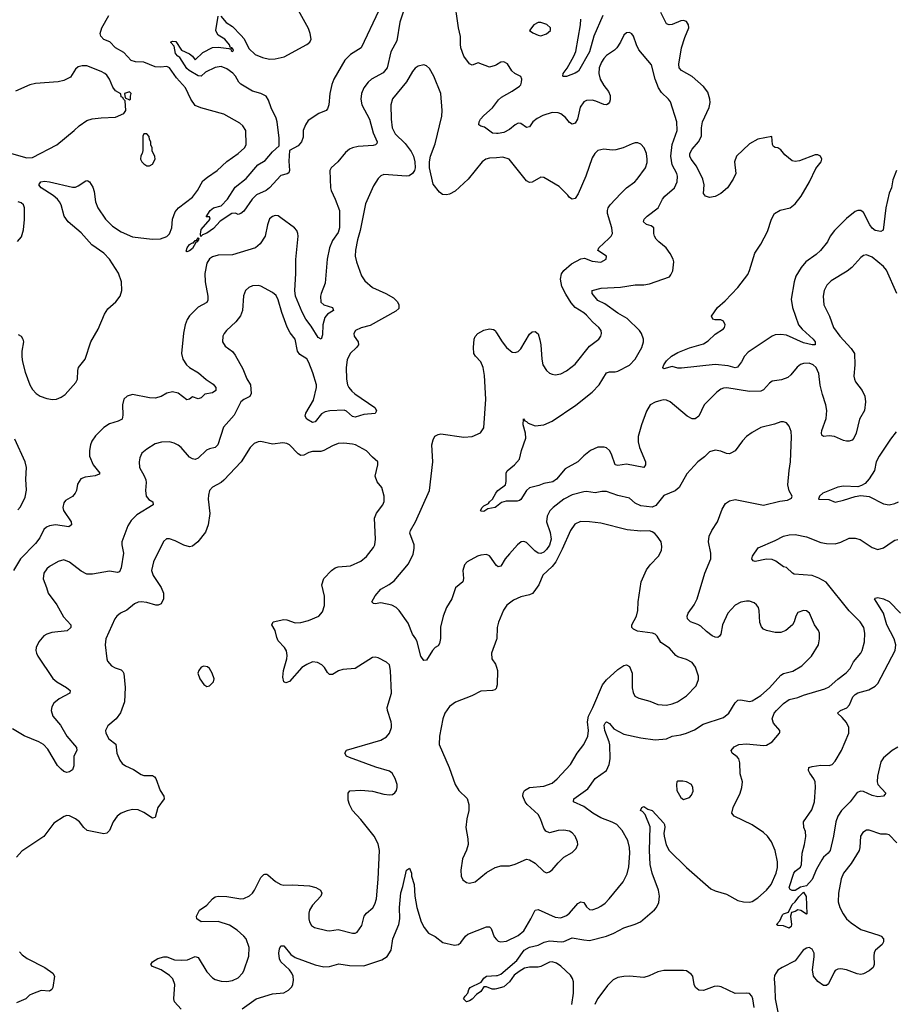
# Model space of a CAD drawing. Header units: inches. Extents: x 1682530 to 1839546, y 640742 to 791647.
# Tile 161 of 256: x 1736660 to 1742792, y 672592 to 679486. Entities that reach past the tile are written whole.
import ezdxf

# ---------------------------------------------------------------- set-up
doc = ezdxf.new("R2010")
doc.units = ezdxf.units.IN
doc.header["$MEASUREMENT"] = 0
doc.layers.add('B7637', color=7, linetype='Continuous')
doc.layers.add('B7647', color=7, linetype='Continuous')

msp = doc.modelspace()

# ---------------------------------------------------------------- linework, layer by layer
at = {"layer": 'B7637', "color": 5}
for points, elevation in [([(1739368.1, 679610), (1739321.2, 679470), (1739301.6, 679338.4), (1739258.8, 679261.2), (1739232.7, 679150), (1739204.9, 679115.1), (1739124.9, 679070), (1739100.3, 679050), (1739070.3, 679010), (1739054, 678970), (1739050.2, 678930), (1739056.1, 678890), (1739108.8, 678788.8), (1739135, 678695), (1739164, 678630), (1739160.3, 678619.7), (1739153, 678610), (1739135.1, 678604.9), (1739030, 678597.6), (1738991.2, 678588.8), (1738970, 678578.9), (1738942.8, 678557.2), (1738888.2, 678490), (1738840.4, 678450), (1738832.2, 678430), (1738836.4, 678310), (1738841.3, 678290), (1738870.3, 678230), (1738900.7, 678150), (1738899.4, 678030), (1738890, 677996.3), (1738850, 677941), (1738830.1, 677890), (1738813, 677810), (1738798.8, 677641.2), (1738770.4, 677570), (1738767, 677550), (1738770, 677508), (1738790.2, 677490.3), (1738850.7, 677470), (1738857.3, 677450), (1738815.9, 677424.1), (1738798, 677402), (1738782.8, 677350), (1738779.7, 677280.3), (1738770.6, 677250), (1738750, 677261.1), (1738700.9, 677340.9), (1738663.9, 677390), (1738637.6, 677437.6), (1738590.7, 677550.7), (1738586.9, 677590), (1738595, 677710), (1738593.1, 677806.9), (1738609.8, 677969.7), (1738607.4, 677990), (1738600.4, 678010), (1738585.1, 678030), (1738490, 678099.7), (1738470, 678113), (1738450, 678114.7), (1738430, 678107.3), (1738410, 678091.8), (1738396, 678050), (1738378.6, 677970), (1738344.2, 677915.8), (1738311, 677889), (1738150, 677838.8), (1738050, 677836.8), (1738010, 677824.7), (1737990, 677812.1), (1737970, 677780.9), (1737957.1, 677710), (1737959, 677650), (1737977.5, 677550), (1737977.5, 677522.5), (1737970, 677506.3), (1737910, 677473.5), (1737850, 677412.2), (1737833.4, 677386.6), (1737819.8, 677350), (1737807.8, 677292.2), (1737794.3, 677150), (1737802.8, 677110), (1737827.4, 677070), (1737850.3, 677050), (1737912.6, 677012.6), (1737965.9, 676965.9), (1738014.9, 676934.9), (1738034.6, 676910), (1738033.4, 676890), (1738010, 676872.4), (1737956.7, 676863.3), (1737930, 676839.5), (1737910, 676831.6), (1737870, 676844.5), (1737850, 676829.4), (1737830, 676823.6), (1737770, 676871.1), (1737730, 676880.5), (1737690, 676871.5), (1737650, 676848.4), (1737610, 676836.8), (1737570, 676839.3), (1737450, 676861.1), (1737413.4, 676850), (1737390.4, 676830), (1737379.6, 676790), (1737383, 676717), (1737377, 676690), (1737350, 676674), (1737290, 676656.4), (1737250, 676629.7), (1737190, 676572.1), (1737165.9, 676534.1), (1737156.5, 676510), (1737148.2, 676470), (1737149.3, 676429.3), (1737175.3, 676370), (1737220.5, 676310), (1737216.7, 676303.3), (1737188.8, 676291.2), (1737117.7, 676282.3), (1737088.7, 676271.3), (1737065.5, 676234.5), (1737056.9, 676190), (1737048.5, 676170), (1737030, 676148), (1736981.2, 676118.8), (1736970, 676104), (1736963.1, 676070), (1736967.6, 676050), (1737021.3, 675970), (1737023.8, 675950), (1737004.7, 675935.3), (1736910, 675948.9), (1736870, 675942.4), (1736848.2, 675931.8), (1736830, 675916), (1736801.2, 675858.8), (1736770, 675818.4), (1736665.2, 675710), (1736616.4, 675630)], 740), ([(1740000, 679170.9), (1739990, 679164.7), (1739950, 679152.8), (1739870, 679183.7), (1739830, 679167), (1739810, 679177.6), (1739769.9, 679229.9), (1739749.8, 679290), (1739746.1, 679313.9), (1739747.7, 679367.7), (1739732.7, 679430), (1739702.5, 679642.5)], 740), ([(1739176.3, 679550), (1739051.8, 679288.2), (1738977.1, 679242.9), (1738936.1, 679203.9), (1738860.7, 679070), (1738846.5, 679033.5), (1738831.6, 678970), (1738826, 678890), (1738816.7, 678863.3), (1738806, 678850), (1738754.8, 678830), (1738679.9, 678780.1), (1738661.3, 678750), (1738645.3, 678710), (1738644.7, 678664.7), (1738632.6, 678630), (1738610, 678603.1), (1738550.4, 678569.6), (1738544.2, 678495.8), (1738550.2, 678429.8), (1738545.1, 678414.9), (1738533.7, 678406.3), (1738490, 678394.5), (1738410, 678308.3), (1738385.5, 678290), (1738319.4, 678260.6), (1738288.4, 678230), (1738230, 678145.2), (1738210, 678129), (1738190, 678122), (1738172.3, 678132.3), (1738146.8, 678130), (1738065.1, 678074.9), (1738016.5, 678023.5), (1737970, 677991.8), (1737939.6, 677980.4), (1737928.4, 677968.4), (1737925.6, 677985.6), (1737930, 678018), (1737994, 678090), (1737990, 678106), (1737966, 678106), (1737994, 678150), (1738018, 678170), (1738070, 678182.8), (1738114.5, 678230), (1738170, 678313.4), (1738245.1, 678374.9), (1738328, 678470), (1738378.8, 678501.2), (1738430, 678561.6), (1738476.5, 678603.5), (1738477.8, 678657.8), (1738463.1, 678770), (1738456.2, 678796.2), (1738421.7, 678870), (1738403, 678923), (1738386, 678950), (1738348.5, 678968.5), (1738290, 678985.8), (1738210, 679034.7), (1738194.7, 679050), (1738172.3, 679090), (1738152, 679112), (1738110, 679141.5), (1738070, 679158.5), (1738028.2, 679151.8), (1737960.6, 679119.4), (1737930, 679091.1), (1737910, 679092.6), (1737846, 679130), (1737830, 679144.2), (1737782.3, 679222.2), (1737767.3, 679230), (1737752.3, 679250), (1737741.6, 679301.6), (1737717.2, 679330), (1737730, 679336.4), (1737754.2, 679334.2), (1737792.8, 679272.8), (1737850, 679247.3), (1737871, 679230), (1737890, 679204.7), (1737943.3, 679256.7), (1738009.5, 679290.5), (1738050, 679293.4), (1738125.4, 679285.4), (1738139.6, 679279.6), (1738142, 679270), (1738150, 679264.7), (1738153.6, 679266.4), (1738158, 679270), (1738150, 679286), (1738142, 679282), (1738146, 679290), (1738134, 679294), (1738128.7, 679310), (1738097.2, 679350), (1738050, 679378), (1738038.3, 679398.3), (1738034.7, 679410), (1738049.5, 679510.5)], 720), ([(1738069.2, 679510.8), (1738107.1, 679467.1), (1738150, 679438), (1738210, 679377), (1738231.4, 679351.4), (1738265.4, 679285.4), (1738310, 679243.7), (1738360.8, 679220.8), (1738410.2, 679210.2), (1738450, 679212.7), (1738512.7, 679227.3), (1738670, 679312.6), (1738692.4, 679330), (1738700.4, 679350), (1738695.3, 679390), (1738683.6, 679423.6), (1738612.9, 679550)], 720), ([(1736650, 677282.8), (1736671, 677270), (1736682.8, 677250), (1736687.3, 677230), (1736675.3, 677164.7), (1736674.4, 677125.6), (1736679, 677090), (1736697.8, 677017.8), (1736731.4, 676930), (1736750, 676896.4), (1736774.4, 676870), (1736803.8, 676850), (1736850, 676834.4), (1736890, 676827.8), (1736919, 676830), (1736950, 676843.1), (1736977.5, 676862.5), (1737053.4, 676946.6), (1737064.8, 676970), (1737066.6, 677030), (1737072.6, 677050), (1737119.8, 677110), (1737158.7, 677230), (1737210, 677319.5), (1737254.6, 677425.4), (1737278.4, 677461.6), (1737332.5, 677510), (1737363.4, 677550), (1737374.4, 677590), (1737372.2, 677650), (1737351, 677711), (1737290, 677809.8), (1737250, 677851.5), (1737165, 677910), (1737090, 677994.4), (1736998.9, 678070), (1736971.3, 678110), (1736949.6, 678190), (1736939.7, 678210), (1736924.7, 678230), (1736894.9, 678254.9), (1736809.6, 678310), (1736795.1, 678330), (1736809.3, 678350), (1736834.7, 678354.7), (1736870, 678352), (1737030, 678314), (1737050, 678314.8), (1737070, 678322.8), (1737122.5, 678357.5), (1737130, 678360.7), (1737137.5, 678357.5), (1737150, 678350.8), (1737173.5, 678313.5), (1737182.8, 678282.8), (1737191.8, 678210), (1737206.7, 678170), (1737260.2, 678090), (1737310, 678041), (1737370, 678002), (1737450, 677965.6), (1737589, 677949), (1737647, 677952.9), (1737690, 677967.9), (1737710, 677986.7), (1737725, 678030), (1737730, 678090.6), (1737750, 678141.1), (1737772.4, 678170), (1737870, 678242.6), (1737905.1, 678290), (1737943, 678357), (1737975.5, 678384.5), (1738044, 678430), (1738110, 678492.8), (1738190, 678550.3), (1738234.7, 678590), (1738245.1, 678610), (1738244.4, 678710), (1738224, 678744), (1738201.4, 678761.4), (1738090, 678825.8), (1737928.9, 678868.9), (1737890, 678886.3), (1737859.7, 678930), (1737821.7, 679010), (1737758.6, 679078.6), (1737709.1, 679149.1), (1737690, 679158), (1737646.7, 679153.3), (1737610, 679155.2), (1737530, 679188.4), (1737472, 679192), (1737440.2, 679200.3), (1737390, 679256.7), (1737330, 679289), (1737291.5, 679331.5), (1737248.3, 679348.3), (1737227.4, 679370), (1737223.1, 679390), (1737235.9, 679430), (1737283.3, 679516.7)], 740), ([(1736602.8, 678550), (1736710, 678518), (1736750, 678520.3), (1736919.5, 678610), (1737041.6, 678710), (1737076.3, 678743.7), (1737130, 678781.6), (1737167.7, 678792.3), (1737230, 678799.1), (1737330, 678803), (1737388.7, 678830), (1737404, 678850), (1737398, 678918), (1737386, 678930), (1737382, 678942), (1737370, 678946), (1737368, 678968), (1737330, 678988.7), (1737312.7, 679012.7), (1737289.3, 679070), (1737270, 679097.2), (1737257.2, 679110), (1737230, 679124.5), (1737130, 679164), (1737096.9, 679163.1), (1737070, 679155.3), (1737050, 679139), (1737017, 679083), (1736970, 679059.6), (1736930, 679051.3), (1736770, 679039.6), (1736730.3, 679029.7), (1736630, 678984.7)], 760), ([(1740000, 678520.2), (1739950, 678517.1), (1739924.4, 678510), (1739898, 678490), (1739800.4, 678370), (1739710, 678286.3), (1739670, 678263.6), (1739650, 678259.5), (1739622, 678262), (1739599.5, 678279.5), (1739555.1, 678335.1), (1739529.4, 678450), (1739529.4, 678490), (1739536.2, 678530), (1739570, 678616), (1739616, 678810), (1739618.5, 678850), (1739609.7, 678969.7), (1739559.7, 679090), (1739530, 679143.7), (1739510, 679163.7), (1739490, 679169.6), (1739450, 679160.5), (1739430, 679147.3), (1739410, 679124.5), (1739368.3, 679051.7), (1739270, 678931.6), (1739260.2, 678890), (1739260.8, 678790), (1739268.2, 678730), (1739290, 678686.5), (1739359.4, 678619.4), (1739402.4, 678562.4), (1739417.6, 678530), (1739427, 678490), (1739430.6, 678450), (1739426, 678430), (1739410.6, 678410), (1739386.7, 678393.3), (1739370, 678389.7), (1739210, 678401.3), (1739190, 678393.6), (1739170, 678374), (1739137.6, 678322.4), (1739082, 678198), (1739045.6, 678010), (1739025.8, 677945.8), (1739012.7, 677872.8), (1739010.3, 677830), (1739018.5, 677790), (1739053.9, 677693.9), (1739077.3, 677657.3), (1739130, 677612.2), (1739223.8, 677570), (1739277.8, 677537.8), (1739305.7, 677510), (1739316, 677490), (1739314.8, 677465.2), (1739295, 677445), (1739114.3, 677345.7), (1739051.9, 677328.1), (1739013, 677310), (1739001.1, 677290), (1739002.6, 677270), (1739030.3, 677230), (1739033.4, 677210), (1739018.9, 677190), (1738974.7, 677150), (1738954.3, 677105.7), (1738946.9, 677050), (1738947.9, 676970), (1738956, 676930), (1738965.9, 676910), (1738985.1, 676885.1), (1739006.7, 676866.7), (1739147, 676770), (1739159.5, 676750), (1739157.7, 676742.2), (1739150, 676729.7), (1739070, 676722), (1739010, 676702.6), (1738990, 676708.3), (1738950, 676745.1), (1738931.4, 676751.4), (1738832.8, 676747.2), (1738800.4, 676739.6), (1738774.4, 676725.6), (1738728.9, 676671.1), (1738710, 676666.9), (1738670, 676689.7), (1738659.8, 676710), (1738664.2, 676730), (1738718.1, 676821.8), (1738739, 676910), (1738738.6, 676930), (1738713.9, 677013.9), (1738685.1, 677085.1), (1738670, 677111.3), (1738622.2, 677142.2), (1738605, 677165), (1738588.8, 677248.8), (1738554.8, 677294.8), (1738533.7, 677333.7), (1738496.1, 677436.1), (1738470, 677525.2), (1738455.2, 677555.2), (1738430, 677576.3), (1738350, 677619.6), (1738330, 677625.6), (1738290, 677621.6), (1738264, 677610), (1738240.7, 677590), (1738226.4, 677553.6), (1738219.5, 677450), (1738206.7, 677413.3), (1738174.4, 677370), (1738108.2, 677310), (1738092.4, 677290), (1738083.8, 677270), (1738080.7, 677230), (1738099.9, 677199.9), (1738150, 677163), (1738170, 677137.3), (1738221.8, 677041.8), (1738251.6, 676971.6), (1738276.9, 676930), (1738280.6, 676870), (1738271.5, 676848.5), (1738230, 676826.8), (1738209.1, 676810), (1738162.3, 676717.7), (1738087.5, 676632.5), (1738048.9, 676510), (1738030.2, 676489.8), (1737990, 676481.4), (1737968.6, 676471.4), (1737910, 676415.6), (1737890, 676407.6), (1737870, 676411.5), (1737850, 676424.2), (1737790, 676491.6), (1737770, 676507.8), (1737741.7, 676521.7), (1737710, 676529.6), (1737652.1, 676527.9), (1737610, 676516.2), (1737550, 676478.4), (1737516.3, 676450), (1737501.7, 676418.3), (1737495.8, 676390), (1737498.7, 676350), (1737533, 676293), (1737544.2, 676264.2), (1737546.8, 676246.8), (1737541.3, 676190), (1737545.2, 676150), (1737565.7, 676125.7), (1737593, 676110), (1737594.9, 676090), (1737481.4, 676018.6), (1737441.5, 675978.5), (1737417.1, 675942.9), (1737374.7, 675830), (1737374.6, 675810), (1737386.7, 675750), (1737370, 675648), (1737358.7, 675621.3), (1737344.9, 675615.1), (1737290, 675623.7), (1737170, 675604.5), (1737130, 675604.7), (1737090, 675624), (1737010, 675688.2), (1736970, 675704.2), (1736930, 675693.6), (1736870, 675656.9), (1736850, 675640.5), (1736829, 675610), (1736824.4, 675570), (1736848.7, 675510), (1736859.5, 675470), (1736921.3, 675390), (1736965.9, 675305.9), (1737017.6, 675250), (1737018.4, 675230), (1736992.3, 675207.7), (1736884.1, 675195.9), (1736850, 675184.4), (1736828.6, 675171.4), (1736794, 675130), (1736776.5, 675090), (1736774.3, 675070), (1736776.9, 675050), (1736787.4, 675030), (1736893.2, 674873.2), (1736919.3, 674850), (1736988.2, 674810), (1737012.7, 674790), (1737010.4, 674770), (1736937, 674730), (1736900.4, 674699.6), (1736885.4, 674674.6), (1736881.1, 674650), (1736892, 674610), (1736946.9, 674546.9), (1736991.4, 674470), (1737059, 674390), (1737061.1, 674370), (1737039.1, 674330), (1737038.5, 674261.5), (1737030, 674233.2), (1737010, 674219.3), (1736990, 674216), (1736970, 674222.7), (1736950, 674238), (1736925.2, 674265.2), (1736858.3, 674378.3), (1736826.6, 674410), (1736795.3, 674430), (1736691.2, 674471.2), (1736610, 674520.4)], 760), ([(1740000, 678689.7), (1739972.1, 678692.1), (1739914.8, 678734.7), (1739890, 678740.5), (1739875.1, 678750), (1739877.4, 678770), (1739886.6, 678790), (1739910, 678816.5), (1739971.1, 678870), (1740000, 678907.2)], 740), ([(1736645.8, 677934.2), (1736673.4, 677966.6), (1736686, 678014), (1736693.4, 678086.6), (1736694.2, 678170), (1736686.3, 678190), (1736670, 678203.1), (1736650, 678210.7)], 760), ([(1740000, 675665.1), (1739990, 675675.1), (1739960.6, 675720.6), (1739950, 675731.6), (1739930, 675740.5), (1739890, 675737.6), (1739866.8, 675730), (1739794, 675690), (1739774.9, 675670), (1739764.6, 675630), (1739767.4, 675572.6), (1739762.4, 675550), (1739712.6, 675507.4), (1739686.5, 675430), (1739648.9, 675370), (1739625.7, 675310), (1739607.8, 675232.2), (1739607.2, 675152.8), (1739600.9, 675119.1), (1739590, 675101.2), (1739570, 675089.3), (1739550.3, 675069.6), (1739510, 675002), (1739490, 674999), (1739470, 675029), (1739442.9, 675130), (1739434.5, 675150), (1739410, 675184), (1739381.7, 675261.7), (1739317.6, 675350), (1739297.6, 675370), (1739265.8, 675385.8), (1739190, 675402.4), (1739150, 675396.2), (1739138.6, 675398.6), (1739126.6, 675410), (1739148.8, 675451.2), (1739190, 675497.6), (1739248.5, 675531.6), (1739282.3, 675557.7), (1739382.7, 675677.3), (1739415.5, 675744.5), (1739423.3, 675783.3), (1739422.6, 675810), (1739391.5, 675890), (1739396.9, 675910), (1739433, 675970), (1739529.7, 676190.3), (1739552.6, 676390), (1739547.4, 676510), (1739555.1, 676545), (1739568, 676570), (1739590, 676582.6), (1739610, 676587.4), (1739770, 676563.6), (1739830, 676568.9), (1739887, 676593), (1739911.2, 676628.8), (1739925.4, 676830), (1739916, 676996), (1739905.8, 677050), (1739890, 677089.6), (1739851.6, 677130), (1739839.7, 677150), (1739837.4, 677190), (1739844, 677250), (1739850.9, 677269.1), (1739869.6, 677290), (1739910, 677312), (1739950, 677321.6), (1739977.6, 677317.6), (1739990.3, 677310.3), (1740000, 677294)], 760), ([(1736646.4, 676053.6), (1736664.9, 676075.1), (1736697.8, 676142.2), (1736708.4, 676191.6), (1736703.8, 676270), (1736707.1, 676350), (1736697.9, 676390), (1736626, 676550)], 740), ([(1737790, 672558.7), (1737744.2, 672610), (1737740.5, 672630), (1737747.3, 672730), (1737732.3, 672770), (1737710, 672793.7), (1737650, 672834.3), (1737590, 672857.2), (1737579.3, 672870), (1737589.4, 672890), (1737628, 672912), (1737670, 672924), (1737690, 672923.6), (1737743.8, 672903.8), (1737790, 672901), (1737835.8, 672904.2), (1737890, 672926), (1737910, 672919.1), (1737970, 672820.3), (1738010, 672778.3), (1738030, 672765.8), (1738070, 672754.4), (1738110, 672751.4), (1738150, 672758), (1738190, 672777.6), (1738221.3, 672810), (1738230, 672827.3), (1738265.1, 672930), (1738266.9, 672990), (1738247.3, 673050), (1738231, 673070), (1738183.5, 673110), (1738130, 673145.6), (1738050, 673172.1), (1737930, 673169.5), (1737901.2, 673190), (1737899.3, 673210), (1737919.3, 673250), (1737970, 673285.5), (1738010, 673330.4), (1738030, 673344.4), (1738051.1, 673348.9), (1738110, 673346.9), (1738210, 673330.2), (1738230, 673332.9), (1738270, 673351.8), (1738290.7, 673369.3), (1738305.4, 673390), (1738350, 673478.7), (1738370, 673501.3), (1738377.4, 673502.6), (1738390, 673504.2), (1738399, 673499), (1738451.1, 673451.1), (1738490, 673431.5), (1738510, 673426.3), (1738570, 673429), (1738690, 673421.5), (1738734.8, 673410), (1738767.3, 673390), (1738776.3, 673370), (1738768, 673350), (1738710, 673286.6), (1738690.4, 673250), (1738685.7, 673230), (1738684.6, 673190), (1738688.8, 673170), (1738704.7, 673144.7), (1738724, 673130), (1738810, 673108.5), (1738830, 673107), (1738890, 673116.5), (1738990, 673090.3), (1739010, 673090.4), (1739023.6, 673096.4), (1739055.2, 673144.8), (1739073.6, 673210), (1739089.5, 673230), (1739132.4, 673267.6), (1739147.1, 673292.9), (1739158.7, 673330), (1739171.6, 673468.4), (1739179.8, 673670), (1739170, 673716), (1739143.1, 673770), (1739050, 673886.9), (1738989.8, 673950), (1738969.8, 673990), (1738961.1, 674021.1), (1738960.5, 674070), (1738973.3, 674086.7), (1739050, 674091.7), (1739130, 674085.3), (1739210, 674064.2), (1739250, 674058.4), (1739270, 674061.6), (1739287.7, 674072.3), (1739298.4, 674090), (1739302.9, 674110), (1739302.9, 674130), (1739290, 674174), (1739269.4, 674210), (1739250, 674225.1), (1739153.2, 674253.2), (1738970, 674319.5), (1738949.3, 674330), (1738937.2, 674350), (1738950, 674370.5), (1739190, 674440.3), (1739230, 674465.3), (1739250, 674490.5), (1739263.9, 674530), (1739263.1, 674550), (1739260.9, 674570), (1739235.5, 674650), (1739234.6, 674670), (1739264.1, 674770), (1739256.8, 674930), (1739249.6, 674970), (1739228.5, 674988.5), (1739170, 675018.4), (1739150, 675022.9), (1739130, 675019.6), (1739010, 674943.6), (1738922.9, 674937.1), (1738893.4, 674926.6), (1738850, 674901.2), (1738841.2, 674901.2), (1738830, 674902), (1738815.5, 674915.5), (1738794, 674950), (1738775.3, 674970), (1738746.3, 674986.3), (1738710, 674989.4), (1738670, 674971.6), (1738636.3, 674950), (1738550, 674852.3), (1738523.2, 674843.2), (1738509.5, 674849.5), (1738502.7, 674882.7), (1738506.9, 674930), (1738531.3, 675010), (1738533.3, 675033.3), (1738527.8, 675067.8), (1738514.5, 675090), (1738470, 675136), (1738460.1, 675160.1), (1738449.8, 675209.8), (1738426, 675250), (1738435.3, 675270), (1738510, 675285.3), (1738530, 675283.7), (1738590, 675263.6), (1738630, 675264.9), (1738681.6, 675278.4), (1738754.5, 675310), (1738780.9, 675339.1), (1738795.8, 675384.2), (1738794.5, 675450), (1738776.4, 675530), (1738790, 675572.7), (1738844.5, 675630), (1738870, 675648.4), (1738890, 675654.4), (1738977.7, 675662.3), (1739050, 675695.3), (1739090, 675728.5), (1739138.9, 675790), (1739148, 675810), (1739152.8, 675850), (1739145.2, 675994.8), (1739158.7, 676030), (1739202.7, 676090), (1739212.5, 676112.5), (1739212.7, 676150), (1739197.2, 676210), (1739164, 676250), (1739149.4, 676289.4), (1739169.4, 676370), (1739169.2, 676390), (1739130, 676422.7), (1739090, 676467.8), (1739012.7, 676510), (1738990, 676515.1), (1738930, 676521.5), (1738890, 676517.6), (1738850, 676502.4), (1738790, 676468.7), (1738770, 676463.5), (1738710, 676463.1), (1738684.6, 676455.4), (1738650, 676436.9), (1738630, 676435.1), (1738610, 676445.4), (1738550, 676508.3), (1738530, 676518), (1738502.6, 676522.6), (1738430, 676514.5), (1738350, 676532.4), (1738330, 676531.3), (1738302.4, 676517.6), (1738273.7, 676490), (1738211.6, 676390), (1738090, 676261.7), (1738070, 676244.7), (1738010, 676212.4), (1737990.3, 676190), (1737982.2, 676157.8), (1737981.2, 676130), (1737991.1, 676028.9), (1737980.2, 675950), (1737961.3, 675898.7), (1737907.7, 675830), (1737870, 675798.7), (1737850, 675795), (1737810, 675807), (1737750, 675836.8), (1737710, 675851.1), (1737689, 675851), (1737667.2, 675832.8), (1737597.8, 675690), (1737583.8, 675630), (1737594.3, 675594.3), (1737650, 675510.3), (1737667.4, 675470), (1737667.4, 675430), (1737650, 675395.6), (1737630, 675385.8), (1737612.6, 675387.4), (1737550, 675405.9), (1737510, 675410.7), (1737490, 675407.4), (1737464.8, 675395.2), (1737410, 675351.3), (1737365.5, 675330), (1737340.3, 675310), (1737326.7, 675290), (1737262.5, 675150), (1737259.4, 675110), (1737270.2, 675010.2), (1737275.5, 674995.5), (1737302.7, 674962.7), (1737328.4, 674948.4), (1737370, 674934), (1737382.2, 674922.2), (1737388.9, 674908.9), (1737398.9, 674810), (1737394, 674710), (1737366.3, 674633.7), (1737336.4, 674590), (1737278.3, 674541.7), (1737261.6, 674510), (1737262.4, 674490), (1737284.4, 674450), (1737333.5, 674413.5), (1737341.2, 674350), (1737362, 674302), (1737378.5, 674278.5), (1737402, 674262), (1737457.1, 674237.1), (1737510, 674200.4), (1737530, 674194), (1737590, 674193.7), (1737605.3, 674185.3), (1737613.7, 674173.7), (1737644.9, 674090), (1737670.4, 674050), (1737672, 674030), (1737626.5, 673970), (1737610, 673900.9), (1737590, 673895.4), (1737530, 673935.9), (1737490, 673953.7), (1737450, 673955.6), (1737412.5, 673947.5), (1737370.4, 673930), (1737343.1, 673910), (1737315, 673870), (1737290, 673808.8), (1737270, 673790.7), (1737250, 673786), (1737132, 673810), (1737110, 673829.7), (1737078.9, 673870), (1737051.5, 673890), (1737010, 673912.4), (1736990, 673913.7), (1736972.4, 673907.6), (1736899.9, 673860.1), (1736830, 673767.1), (1736674.7, 673665.3), (1736636.9, 673623.1)], 780), ([(1740000, 676077.9), (1739990, 676069.6), (1739938.5, 676061.5), (1739910, 676043.7), (1739890, 676044), (1739888.2, 676050), (1739898, 676070), (1739910, 676082), (1739942.5, 676097.5), (1739949.5, 676110), (1739971.7, 676128.3), (1739993.6, 676170), (1740000, 676178)], 740), ([(1740000, 675147), (1739964.9, 675050), (1739967.7, 675010), (1739992.9, 674972.9), (1740000, 674951.7)], 780), ([(1740000, 674812.9), (1739997.3, 674802.7), (1739987.1, 674792.9), (1739971.7, 674788.3), (1739890, 674785.1), (1739827.4, 674752.6), (1739712.5, 674707.5), (1739670, 674678), (1739638, 674630), (1739624.5, 674590), (1739599.1, 674470), (1739597.4, 674410), (1739668, 674250), (1739710.7, 674130), (1739735.5, 674090), (1739793.3, 674033.3), (1739806.5, 673990), (1739805.2, 673950), (1739791, 673890), (1739783.5, 673830), (1739798.7, 673750), (1739801.3, 673710), (1739789, 673671), (1739760.4, 673610), (1739750.4, 673530.4), (1739752.7, 673490), (1739764.2, 673464.2), (1739790, 673445.5), (1739810, 673439.3), (1739850, 673448.5), (1739930, 673515.3), (1739990, 673550.6), (1740000, 673553.3)], 780), ([(1738218.8, 672561.2), (1738317.2, 672630), (1738430, 672664.4), (1738510, 672673), (1738543.5, 672690), (1738565.6, 672714.4), (1738573.3, 672730), (1738578, 672762), (1738574.4, 672790), (1738566.2, 672810), (1738550, 672833.3), (1738490, 672889.7), (1738479.3, 672910), (1738475.1, 672950), (1738480.5, 672979.5), (1738490, 673001), (1738510, 673000.7), (1738559.8, 672939.8), (1738590, 672918.5), (1738729.1, 672869.1), (1738790, 672855.2), (1738830, 672857.2), (1738894.3, 672874.3), (1738970, 672863.1), (1739070, 672861.3), (1739196.1, 672903.9), (1739232.9, 672927.1), (1739261.1, 672970), (1739273.2, 673050), (1739315.9, 673150), (1739321.4, 673190), (1739319.9, 673270), (1739328.4, 673371.6), (1739343.5, 673416.5), (1739370, 673531.3), (1739390, 673544.7), (1739404, 673510), (1739404.9, 673490), (1739423.6, 673430), (1739427.4, 673350), (1739442, 673270), (1739472.4, 673170), (1739492.7, 673130), (1739524, 673090), (1739570, 673067.3), (1739623.7, 673023.7), (1739705.1, 673005.1), (1739732.3, 673010), (1739750, 673025.5), (1739781.3, 673070), (1739797.5, 673082.5), (1739930, 673134.9), (1739950, 673134), (1739961.8, 673121.8), (1739983.5, 673063.5), (1740000, 673045.4)], 760), ([(1736658.8, 672958.8), (1736677.7, 672937.7), (1736712, 672912), (1736835.5, 672850), (1736893, 672810), (1736904.9, 672790), (1736893.4, 672710), (1736885.5, 672694.5), (1736870, 672684.5), (1736810, 672689.5), (1736750, 672666), (1736730, 672656), (1736702.8, 672630), (1736636.7, 672603.3)], 780), ([(1740000, 672700.9), (1739990, 672698), (1739970, 672697), (1739930, 672715.1), (1739910, 672715.3), (1739890, 672682), (1739859.8, 672660.2), (1739830, 672628.7), (1739810, 672615.3), (1739788.7, 672610), (1739768.7, 672630), (1739779, 672650), (1739799, 672670), (1739805.6, 672694.4), (1739815.3, 672710), (1739892.9, 672747.1), (1739910, 672774.8), (1739929, 672790), (1740000, 672792.9)], 740)]:
    msp.add_lwpolyline(points, dxfattribs=dict(at, elevation=elevation))
for points, elevation in [([(1737430, 678982), (1737394, 678970), (1737398, 678938), (1737430, 678924.7), (1737435.3, 678930), (1737435.3, 678950), (1737442, 678970)], 760), ([(1737550, 678686), (1737530, 678686), (1737522, 678670), (1737522, 678570), (1737518, 678550), (1737507.7, 678532.3), (1737507.3, 678510), (1737516, 678490), (1737530, 678476), (1737550, 678462), (1737570, 678462), (1737590, 678474), (1737608, 678510), (1737607.3, 678527.3), (1737588.4, 678568.4), (1737588, 678590), (1737578, 678610), (1737578, 678630), (1737568.4, 678648.4), (1737567.3, 678667.3)], 760), ([(1737830, 677861.2), (1737826, 677866), (1737832.3, 677890), (1737850, 677912.4), (1737870, 677924), (1737876.5, 677923.5), (1737890, 677941), (1737899, 677941), (1737910, 677958), (1737915.3, 677955.3), (1737910, 677938), (1737902, 677938), (1737904.7, 677930), (1737894.6, 677925.4), (1737870, 677885.1), (1737850, 677867.6)], 720), ([(1737950, 674959), (1737930, 674953.2), (1737914.8, 674930), (1737908, 674910), (1737920.7, 674870), (1737950, 674831.3), (1737970, 674818), (1737990, 674821), (1738017.2, 674850), (1738021.2, 674870), (1738009.2, 674910), (1737990, 674944), (1737974.8, 674954.8)], 820)]:
    msp.add_lwpolyline(points, close=True, dxfattribs=dict(at, elevation=elevation))
at = {"layer": 'B7647', "color": 5}
for points, elevation in [([(1742800.9, 678430), (1742773.9, 678366.1), (1742764.7, 678310), (1742749.4, 678270.6), (1742725.4, 678170), (1742708.1, 678011.9), (1742690, 678004), (1742650, 678009.8), (1742630, 678027.4), (1742614, 678050), (1742570, 678136.3), (1742549.8, 678149.7), (1742530, 678150.9), (1742510, 678142.4), (1742450, 678094.4), (1742366.2, 678010), (1742335.9, 677970), (1742318, 677930), (1742268.6, 677870), (1742238.3, 677841.7), (1742165.5, 677790), (1742132.7, 677750), (1742096.2, 677690), (1742084.5, 677650), (1742063.6, 677530), (1742071.2, 677470), (1742114, 677350), (1742139.8, 677319.8), (1742218, 677250), (1742231.7, 677230), (1742230.6, 677210), (1742210.3, 677209.7), (1742150, 677224), (1742030, 677276.9), (1741990, 677282), (1741950, 677278.7), (1741929.1, 677270.9), (1741760.8, 677159.2), (1741735.5, 677130), (1741715.5, 677090), (1741687.9, 677052.1), (1741670, 677049.6), (1741622.8, 677062.8), (1741530, 677072.8), (1741294.9, 677045.1), (1741270, 677046.6), (1741230, 677057), (1741170, 677041.2), (1741165.1, 677050), (1741170, 677070.4), (1741190, 677098.7), (1741224.2, 677130), (1741270, 677155.3), (1741350, 677187.8), (1741450, 677215.8), (1741482, 677238), (1741530, 677284.4), (1741590, 677320.5), (1741596.9, 677330), (1741600.5, 677350), (1741590, 677374.5), (1741570, 677385.1), (1741530, 677385.1), (1741515.3, 677390), (1741505.2, 677410), (1741546, 677470), (1741601.5, 677518.6), (1741689.8, 677610.2), (1741758.9, 677701.1), (1741771.8, 677730), (1741808.2, 677851.8), (1741850, 677915.5), (1741896.6, 678003.4), (1741924, 678090), (1741945.6, 678130), (1741986.7, 678153.3), (1742056, 678170), (1742090, 678196.4), (1742132, 678250), (1742192.3, 678350), (1742236.6, 678443.4), (1742272.7, 678490), (1742277.2, 678510), (1742268.7, 678530), (1742250, 678541.2), (1742230, 678539.3), (1742121.7, 678498.3), (1742090, 678494), (1742070, 678498), (1742019.3, 678539.3), (1741990, 678576), (1741970, 678589.4), (1741952, 678592), (1741939.3, 678599.3), (1741932.1, 678612.1), (1741928.4, 678668.4), (1741829.2, 678650.8), (1741770, 678618), (1741680.4, 678530), (1741666.7, 678490), (1741674.9, 678410), (1741655.8, 678370), (1741617, 678310), (1741570.2, 678269.8), (1741531.1, 678248.9), (1741490, 678240.5), (1741462.7, 678250), (1741449.7, 678270), (1741453.6, 678330), (1741444.5, 678370), (1741400.4, 678460.4), (1741362.3, 678510), (1741354, 678530), (1741354, 678550), (1741370, 678580.8), (1741414.6, 678630), (1741436, 678670), (1741436, 678730), (1741441.6, 678770), (1741487.7, 678872.3), (1741494.5, 678905.5), (1741493.7, 678930), (1741478.8, 678978.8), (1741450, 679019.3), (1741370, 679088.6), (1741294, 679130), (1741277.7, 679150), (1741275.8, 679175.8), (1741295, 679290), (1741318, 679362), (1741346.3, 679430), (1741344.4, 679450), (1741330, 679473.1), (1741310, 679480.9), (1741290, 679479.2), (1741230, 679453.8), (1741209.2, 679450), (1741190, 679458), (1741150, 679535.6)], 720), ([(1740743.7, 679516.3), (1740680.9, 679370), (1740650, 679261), (1740573.2, 679126.8), (1740550, 679111.1), (1740490, 679088.5), (1740468.2, 679088.2), (1740464, 679090), (1740465.6, 679110), (1740493.6, 679146.4), (1740541.6, 679230), (1740555.7, 679264.3), (1740587.8, 679450), (1740589.3, 679490)], 720), ([(1740000, 676178), (1740009.6, 676190), (1740062.9, 676230), (1740067.9, 676252.1), (1740066.6, 676310), (1740073.4, 676326.6), (1740126, 676370), (1740160.9, 676410), (1740175.1, 676470), (1740204.9, 676555.1), (1740203, 676590), (1740185.7, 676650), (1740189.4, 676690.6), (1740197.3, 676677.3), (1740210, 676673), (1740221.8, 676661.8), (1740270, 676643.6), (1740330, 676650.3), (1740390, 676676), (1740553.8, 676786.2), (1740670, 676877.4), (1740717.7, 676930), (1740770, 677013.7), (1740790, 677021.7), (1740830, 677020.9), (1740850, 677025.3), (1740930, 677066.3), (1740970, 677110.3), (1741018, 677190), (1741029.7, 677229.7), (1741029.7, 677250), (1741015.4, 677290), (1741000.5, 677310), (1740914.1, 677394.1), (1740850, 677431.7), (1740757.3, 677497.3), (1740710, 677519.8), (1740669.7, 677570), (1740669.4, 677590), (1740732.5, 677607.5), (1740867, 677613), (1740969.8, 677630.2), (1741030, 677630.3), (1741070, 677635.8), (1741210, 677685.5), (1741221.3, 677698.7), (1741233.1, 677726.9), (1741241.6, 677790), (1741237.6, 677810), (1741216.3, 677850), (1741188.3, 677890), (1741135.8, 677930), (1741118, 677950), (1741106, 677970), (1741101, 677990), (1741100.7, 678030), (1741082, 678042), (1741050, 678051.8), (1741029.6, 678070), (1741034, 678090), (1741054, 678110), (1741132, 678168), (1741162.6, 678230), (1741177.3, 678250), (1741245.1, 678310), (1741265.1, 678350), (1741266.6, 678390), (1741261.8, 678410), (1741229.8, 678470), (1741221.2, 678530), (1741228.6, 678611.4), (1741263.5, 678710), (1741263, 678770), (1741218.4, 678910), (1741204.5, 678930), (1741155.7, 678975.7), (1741132.8, 679010), (1741111.2, 679070), (1741085.6, 679170), (1740995.4, 679275.4), (1740978.7, 679310), (1740959.6, 679370), (1740946.7, 679386.7), (1740930, 679395.8), (1740910, 679393.3), (1740890, 679378), (1740868.8, 679330), (1740843.1, 679290), (1740826.2, 679273.8), (1740770, 679236.4), (1740750, 679215.1), (1740734, 679190), (1740719, 679150), (1740715.1, 679110), (1740724.8, 679070), (1740750, 679024.9), (1740783, 678983), (1740794.7, 678954.7), (1740794.8, 678925.2), (1740791, 678909), (1740782, 678898), (1740770, 678889.7), (1740750, 678893.1), (1740696, 678916), (1740670, 678922.2), (1740630, 678920.4), (1740610, 678911.3), (1740585.3, 678874.7), (1740567.4, 678790), (1740550, 678762.9), (1740530, 678754), (1740510, 678767.6), (1740481.4, 678801.4), (1740450, 678826.2), (1740430, 678834.5), (1740390, 678837.3), (1740324.4, 678815.6), (1740284.6, 678795.4), (1740254.7, 678770), (1740230, 678735.1), (1740210, 678731.2), (1740170, 678759.8), (1740150, 678762), (1740130, 678750.8), (1740090, 678717.2), (1740050, 678695.8), (1740010, 678688.8), (1740000, 678689.7)], 740), ([(1740000, 678907.2), (1740014.4, 678925.6), (1740035, 678945), (1740110, 678984.9), (1740160.1, 679019.9), (1740169.6, 679030), (1740175.1, 679050), (1740175.6, 679070), (1740169.6, 679089.6), (1740126.6, 679110), (1740107.6, 679127.6), (1740077.1, 679177.1), (1740050, 679192), (1740030, 679189.5), (1740000, 679170.9)], 740), ([(1740000, 677294), (1740038, 677230), (1740070, 677190.4), (1740110, 677159.3), (1740130, 677155.5), (1740150, 677163), (1740170, 677182), (1740230, 677284.9), (1740250, 677300.5), (1740270, 677304), (1740290, 677286), (1740303.9, 677243.9), (1740310.3, 677210), (1740316.1, 677110), (1740324.6, 677070), (1740350, 677030.5), (1740370, 677012.4), (1740390, 677003.1), (1740410, 677000.3), (1740450, 677007.2), (1740490, 677027.2), (1740550, 677074.4), (1740650, 677199.5), (1740715.6, 677250), (1740729.6, 677270), (1740735.6, 677290), (1740731.5, 677310), (1740715.6, 677330), (1740670.6, 677370.6), (1740630, 677416.4), (1740610, 677434.2), (1740550.6, 677470.6), (1740523.3, 677503.3), (1740483.8, 677563.8), (1740457.3, 677617.3), (1740446.7, 677670), (1740453.5, 677706.5), (1740469.9, 677730.1), (1740523.9, 677776.1), (1740590, 677811.4), (1740615.8, 677815.8), (1740670, 677794.9), (1740730, 677788.4), (1740768, 677810), (1740768.7, 677830), (1740709, 677870), (1740715.1, 677890), (1740786.9, 677953.1), (1740801.7, 677970), (1740811.1, 677990), (1740807.3, 678030), (1740777.3, 678130), (1740776, 678150), (1740781.1, 678170), (1740794.7, 678190), (1740869.6, 678270), (1740910.7, 678309.3), (1740968.8, 678351.2), (1740984.7, 678370), (1741043.5, 678450), (1741054.8, 678485.2), (1741055.6, 678510), (1741049.7, 678550), (1741032.8, 678590), (1741010, 678614), (1740990, 678624.2), (1740970, 678624.2), (1740950, 678618), (1740886.8, 678590), (1740835.3, 678575.3), (1740810, 678573), (1740750, 678580.7), (1740710, 678569.5), (1740688.2, 678550), (1740670, 678519), (1740624.9, 678390), (1740572.3, 678267.7), (1740550, 678235.3), (1740530, 678228.7), (1740510, 678242), (1740498.7, 678258.7), (1740437.7, 678317.7), (1740330, 678380.9), (1740310, 678382.7), (1740250, 678349.5), (1740230, 678347), (1740210, 678358.4), (1740087, 678510), (1740042.8, 678522.8), (1740000, 678520.2)], 760), ([(1742803.5, 677570), (1742730, 677733.6), (1742710, 677757.4), (1742630, 677824.2), (1742590, 677839.6), (1742570, 677836.2), (1742550, 677820.7), (1742488.1, 677751.9), (1742455.6, 677724.4), (1742343, 677657), (1742313.6, 677626.4), (1742293.4, 677590), (1742286.3, 677550), (1742291.7, 677490), (1742330.3, 677410), (1742360.2, 677330), (1742402.6, 677270), (1742484, 677184), (1742505.7, 677150), (1742508.1, 677070), (1742501.8, 676990), (1742505.8, 676970), (1742513.1, 676950), (1742559.5, 676890), (1742579.6, 676850), (1742582.3, 676810), (1742577.4, 676750), (1742541.7, 676690), (1742518.5, 676590), (1742502.8, 676557.2), (1742490, 676543), (1742470, 676535.4), (1742450, 676534.7), (1742430, 676539.2), (1742367, 676567), (1742330, 676572), (1742288.2, 676568.2), (1742276.6, 676576.6), (1742274.3, 676590), (1742278.8, 676610), (1742307.1, 676692.9), (1742312.4, 676750), (1742306, 676790), (1742282.3, 676862.3), (1742267.1, 676927.1), (1742256.1, 677010), (1742237, 677050), (1742218, 677070), (1742190, 677081), (1742150, 677079.4), (1742128.1, 677071.9), (1742105.6, 677054.4), (1742061, 676999), (1742039.7, 676980.3), (1741995.4, 676964.6), (1741930, 676954.7), (1741910, 676940.5), (1741870, 676894.7), (1741850, 676884.7), (1741770, 676882.6), (1741612.6, 676907.4), (1741590, 676906.2), (1741570, 676899.3), (1741541.5, 676878.5), (1741452.7, 676790), (1741417, 676710), (1741390, 676691.5), (1741370, 676691.5), (1741335.1, 676710), (1741216, 676810), (1741190, 676821.6), (1741170, 676824.2), (1741150, 676819.7), (1741110, 676808.2), (1741074.9, 676790), (1741050, 676746), (1741014.9, 676650), (1740992.2, 676567.8), (1740992, 676530), (1740999.7, 676490), (1741042.3, 676390), (1741042, 676370), (1741030, 676349.6), (1740910, 676374.8), (1740850, 676365.1), (1740830, 676369.6), (1740803.7, 676443.7), (1740789.7, 676470), (1740770, 676488.2), (1740753.5, 676493.5), (1740710, 676493.5), (1740656.9, 676470), (1740610, 676433.5), (1740568.9, 676390), (1740479.4, 676340.6), (1740420.3, 676270), (1740394.4, 676250), (1740330, 676238.2), (1740295.6, 676224.4), (1740230, 676207.4), (1740210, 676189.7), (1740170, 676126.6), (1740160.7, 676119.3), (1740145.1, 676114.9), (1740066.2, 676113.8), (1740034, 676106), (1740000, 676077.9)], 740), ([(1740000, 673045.4), (1740010, 673034.4), (1740030, 673028.7), (1740070, 673034.3), (1740150, 673074.7), (1740190, 673105.3), (1740239.8, 673190), (1740270, 673251.7), (1740290, 673256.5), (1740410, 673202.3), (1740450, 673196.5), (1740490, 673212.6), (1740510.9, 673230), (1740570, 673297.3), (1740590, 673310.3), (1740610, 673303.7), (1740630, 673274.9), (1740650, 673255.8), (1740670, 673253.7), (1740710, 673267.4), (1740730, 673279.6), (1740759.3, 673300.7), (1740788.4, 673330), (1740885.6, 673450), (1740914.6, 673505.4), (1740925.3, 673554.7), (1740932.5, 673650), (1740930.7, 673690), (1740918.3, 673738.3), (1740880.3, 673810), (1740842.3, 673850), (1740810, 673866.9), (1740730, 673897), (1740674.8, 673930), (1740610, 673977.8), (1740539.5, 674010), (1740540.7, 674030), (1740638.6, 674101.4), (1740690, 674172), (1740769.6, 674230), (1740788.2, 674270), (1740796.4, 674310), (1740792.2, 674407.8), (1740788.5, 674430), (1740757.7, 674510), (1740753.5, 674546.5), (1740759.5, 674560.5), (1740770.4, 674570), (1740790, 674558.3), (1740821.4, 674521.4), (1740890, 674482.6), (1741010, 674458.9), (1741110, 674444.9), (1741190, 674451.6), (1741230, 674470.2), (1741290, 674479.6), (1741330, 674491.4), (1741385.6, 674514.4), (1741445.6, 674554.4), (1741590, 674599.6), (1741625.4, 674630), (1741670, 674702), (1741690, 674720.4), (1741710, 674723.1), (1741770, 674712), (1741790, 674716.5), (1741850, 674753.6), (1741910, 674807.1), (1741990, 674896.5), (1742010, 674909.2), (1742075.7, 674924.3), (1742137.8, 674962.2), (1742205.4, 675030), (1742253.3, 675110), (1742261.6, 675150), (1742260.7, 675190), (1742254.5, 675210), (1742227, 675250), (1742192.3, 675330), (1742170, 675346.6), (1742150, 675349.4), (1742110, 675335.1), (1742094.9, 675310), (1742083.1, 675270), (1742071.6, 675248.4), (1742025.5, 675210), (1741990, 675196), (1741950, 675195.6), (1741889.2, 675210), (1741870, 675218.7), (1741854.2, 675234.2), (1741844.5, 675264.5), (1741839.8, 675350), (1741834, 675370), (1741820.5, 675390), (1741802.7, 675402.7), (1741770, 675414), (1741750, 675415), (1741710, 675407), (1741670, 675387.5), (1741618.2, 675330), (1741581.3, 675250), (1741570, 675184), (1741562, 675170), (1741550, 675160.7), (1741530, 675163), (1741510, 675172.4), (1741470, 675201.4), (1741430, 675238.7), (1741410, 675250.9), (1741358, 675270), (1741336.2, 675290), (1741335.1, 675310), (1741341.3, 675330), (1741383, 675390), (1741404.7, 675430), (1741457.8, 675610), (1741499.2, 675710), (1741500.7, 675750), (1741484.2, 675830), (1741488, 675870), (1741507.7, 675910), (1741546, 675970), (1741580.4, 676059.6), (1741602.5, 676097.5), (1741630, 676118.4), (1741670, 676126.7), (1741870, 676087), (1741984.6, 676115.4), (1742038.3, 676121.7), (1742065.2, 676134.8), (1742069.2, 676150), (1742048.1, 676188.1), (1742040.4, 676230), (1742048.8, 676330), (1742058.8, 676390), (1742066, 676566), (1742062.3, 676602.2), (1742050, 676641.2), (1742030, 676664.5), (1742010, 676671.6), (1741990, 676669.6), (1741946.2, 676653.8), (1741850.2, 676629.8), (1741790, 676596.9), (1741750, 676568.2), (1741721.9, 676538.2), (1741670, 676467.8), (1741641, 676450), (1741630, 676446.6), (1741610, 676449.7), (1741570, 676466), (1741530, 676473), (1741490, 676460.7), (1741455.1, 676424.9), (1741410, 676389.5), (1741333.3, 676306.7), (1741278.3, 676210), (1741250, 676187.1), (1741170, 676154), (1741114.4, 676085.6), (1741090, 676073.2), (1741010, 676081.4), (1740970, 676101), (1740930, 676135), (1740850, 676155), (1740770, 676183.7), (1740737.6, 676182.4), (1740690, 676173), (1740630, 676182.4), (1740610, 676179.7), (1740530, 676158.4), (1740470, 676128.9), (1740395.6, 676070), (1740373.9, 676046.2), (1740353.6, 676010), (1740350.2, 675970), (1740375.2, 675895.1), (1740381.4, 675850), (1740370, 675807.8), (1740350, 675775.7), (1740330, 675757), (1740310, 675749.3), (1740290, 675751.3), (1740266.9, 675766.9), (1740210, 675825.4), (1740190, 675832.4), (1740172, 675830), (1740145.5, 675810), (1740090, 675747), (1740060.3, 675710), (1740030, 675659.3), (1740010, 675655.1), (1740000, 675665.1)], 760), ([(1742798.5, 676601.4), (1742758.4, 676550), (1742679.5, 676430), (1742659.3, 676390), (1742645.5, 676330), (1742608.7, 676271.3), (1742580.4, 676239.6), (1742556.4, 676223.6), (1742530, 676215.1), (1742430, 676219.3), (1742390, 676212.3), (1742284.7, 676170), (1742261, 676150), (1742254, 676130), (1742326, 676126), (1742370, 676108.2), (1742430, 676122), (1742510, 676147.7), (1742550, 676154), (1742610, 676148.4), (1742710, 676095.8), (1742750, 676088.9), (1742790, 676097.6), (1742814, 676110)], 760), ([(1740000, 673553.3), (1740030, 673561.6), (1740090, 673562), (1740130, 673574), (1740210, 673608), (1740230, 673604.4), (1740270, 673580.3), (1740330, 673522), (1740350, 673513.4), (1740370, 673519.1), (1740390, 673534), (1740430, 673583), (1740470, 673623), (1740530, 673654), (1740558, 673682), (1740569.3, 673710), (1740567, 673730), (1740549.6, 673770), (1740530, 673793.6), (1740510, 673804.2), (1740470, 673811.2), (1740430, 673808), (1740370, 673793), (1740344.1, 673804.1), (1740330, 673826), (1740306.8, 673890), (1740290, 673922), (1740214.2, 673990), (1740199.3, 674010), (1740184.2, 674050), (1740185.4, 674070), (1740195.6, 674090), (1740230.7, 674109.3), (1740330, 674119.6), (1740390, 674139.6), (1740425.1, 674170), (1740517.3, 674270), (1740563.1, 674350), (1740609.8, 674410), (1740639.2, 674470), (1740644.5, 674510), (1740636.3, 674570), (1740642.5, 674610), (1740674.2, 674670), (1740742, 674830), (1740770, 674863.6), (1740850, 674935.3), (1740890, 674964.4), (1740910, 674968), (1740930, 674957.3), (1740950.4, 674910), (1740949, 674809), (1740955.3, 674775.3), (1740968, 674750), (1740995.1, 674735.1), (1741073.9, 674713.9), (1741130, 674692.2), (1741190, 674686.3), (1741230, 674695.3), (1741266, 674710), (1741330, 674753), (1741397.6, 674822.4), (1741413.4, 674866.6), (1741413.3, 674890), (1741392.4, 674952.4), (1741370, 674986), (1741330, 675007), (1741270, 675025.1), (1741254.9, 675034.9), (1741210, 675086), (1741150, 675126), (1741125.6, 675170), (1741110, 675184.2), (1741090.8, 675190.8), (1740985.7, 675205.7), (1740958.4, 675218.4), (1740946, 675230), (1740947, 675250), (1740979.5, 675310), (1740989.4, 675350), (1740992.3, 675410), (1741011.8, 675550), (1741050, 675633.4), (1741076.2, 675670), (1741133.6, 675730), (1741155.1, 675770), (1741157.2, 675797.2), (1741151.8, 675830), (1741125.6, 675870), (1741108.6, 675888.6), (1741090, 675900.5), (1741070, 675907.1), (1741010, 675904.2), (1740914, 675914), (1740730, 675959.8), (1740650, 675971.3), (1740588.1, 675971.9), (1740546.9, 675953.1), (1740517.6, 675910), (1740460, 675780), (1740413.7, 675690), (1740390, 675657.1), (1740324.2, 675595.8), (1740294.7, 675530), (1740260.2, 675479.8), (1740250.8, 675469.2), (1740230, 675458.8), (1740170, 675445.6), (1740118, 675422), (1740072.8, 675387.2), (1740047.6, 675352.4), (1740012.4, 675267.6), (1740004.7, 675230), (1740001.1, 675150), (1740000, 675147)], 780), ([(1740000, 672792.9), (1740006.9, 672793.1), (1740030, 672802.4), (1740140.9, 672899.1), (1740193.6, 672970), (1740230, 672992.7), (1740290, 673005.4), (1740333.7, 673026.3), (1740370, 673037.1), (1740451.3, 673028.7), (1740470, 673031.9), (1740530, 673057.5), (1740610, 673042.5), (1740650, 673039.8), (1740770, 673069.3), (1740821.6, 673090), (1740890, 673127.8), (1740970, 673152.6), (1741007, 673170), (1741106.1, 673253.9), (1741118.9, 673270), (1741135.2, 673304.8), (1741139.8, 673350), (1741132.9, 673390), (1741090.5, 673510.5), (1741076.3, 673570), (1741071.7, 673670), (1741075.7, 673835.7), (1741041.2, 673921.2), (1741022.7, 673942.7), (1741008.7, 673950), (1741018, 673970), (1741030, 673976), (1741059.1, 673959.1), (1741090.1, 673950.1), (1741170, 673860.9), (1741175.9, 673850), (1741177.5, 673830), (1741170.1, 673790), (1741172.5, 673770), (1741188, 673708), (1741209.4, 673669.4), (1741330, 673550.3), (1741501.1, 673401.1), (1741530, 673386), (1741610, 673363.2), (1741690, 673318.5), (1741730, 673309.4), (1741770, 673307.8), (1741790, 673311.1), (1741830, 673336.5), (1741889.9, 673390.1), (1741921.8, 673430), (1741958.6, 673510), (1741966.6, 673550), (1741968.2, 673590), (1741951.6, 673670), (1741924.1, 673730), (1741896.5, 673770), (1741870, 673794), (1741790, 673848.6), (1741663.7, 673910), (1741646.3, 673930), (1741656.9, 673970), (1741705.6, 674070), (1741718, 674110), (1741722.7, 674150), (1741706.5, 674206.5), (1741703.8, 674283.8), (1741696.3, 674310), (1741685.1, 674325.1), (1741648.7, 674350), (1741642.7, 674370), (1741664.6, 674395.4), (1741695.3, 674410), (1741750, 674416.9), (1741870, 674403.1), (1741890, 674407), (1741929.4, 674430), (1741982, 674490), (1741983.1, 674496.9), (1741984, 674510), (1741939.7, 674559.7), (1741929.7, 674589.7), (1741943.5, 674630), (1741959.1, 674650), (1742010, 674698), (1742050, 674726), (1742110, 674740.6), (1742150, 674757.5), (1742298.5, 674801.5), (1742330, 674814.7), (1742390, 674868.1), (1742448, 674912), (1742475.9, 674944.1), (1742498.5, 674990), (1742549.7, 675050), (1742561.1, 675070), (1742576.8, 675130), (1742578.5, 675190), (1742570.9, 675230), (1742546.9, 675270), (1742468.2, 675348.2), (1742307.2, 675547.2), (1742256, 675576), (1742210, 675593.7), (1742084.9, 675604.9), (1742071.2, 675611.2), (1742030, 675649.5), (1742010, 675655.6), (1741955.4, 675695.4), (1741930, 675705.6), (1741890, 675708.7), (1741811.8, 675691.8), (1741797.6, 675697.6), (1741787.6, 675710), (1741792, 675730), (1741831.5, 675788.5), (1741950, 675838.7), (1742010, 675870.3), (1742050, 675880.3), (1742090, 675881.5), (1742170, 675865), (1742270, 675825), (1742310, 675818.2), (1742370, 675817.3), (1742410, 675829), (1742470, 675856.5), (1742510, 675856.5), (1742545.7, 675845.7), (1742630, 675790.3), (1742670, 675777), (1742710, 675787.6), (1742770, 675831.3), (1742790, 675841.7), (1742810, 675845.5)], 740), ([(1742810, 674391.3), (1742770.3, 674369.7), (1742710, 674318.7), (1742691.2, 674288.8), (1742666.7, 674190), (1742664.9, 674150), (1742670.4, 674130), (1742726, 674070), (1742719.6, 674060.4), (1742710.1, 674049.9), (1742670, 674045.5), (1742630, 674053.8), (1742570, 674080.9), (1742550, 674083.5), (1742525.7, 674074.3), (1742476.9, 674010), (1742415.6, 673950), (1742390.2, 673910), (1742376.5, 673870), (1742359.5, 673770), (1742335.8, 673670), (1742323, 673650), (1742290, 673621.6), (1742276.9, 673603.1), (1742241.2, 673538.8), (1742210, 673466), (1742170, 673421.2), (1742127.5, 673412.5), (1742090, 673388.7), (1742070, 673388.7), (1742055.3, 673395.3), (1742049.5, 673410), (1742080.9, 673510), (1742090, 673524.9), (1742127.2, 673552.8), (1742134.7, 673570), (1742138.9, 673650), (1742156.4, 673710), (1742165.9, 673765.9), (1742163, 673803), (1742152.3, 673830), (1742149.3, 673870), (1742207.2, 673952.8), (1742226.6, 674010), (1742232.3, 674112.3), (1742229.8, 674149.8), (1742222, 674170), (1742193, 674210), (1742184.2, 674230), (1742186.6, 674250), (1742210, 674258), (1742270, 674266), (1742330, 674264.9), (1742350, 674271.8), (1742370, 674294.6), (1742415, 674370), (1742466.8, 674490), (1742467.7, 674507.7), (1742465.8, 674530), (1742450, 674564.2), (1742420.5, 674600.5), (1742386.6, 674630), (1742409, 674650), (1742453.3, 674666.7), (1742470.6, 674689.4), (1742495.8, 674744.2), (1742510, 674760.3), (1742530, 674771.8), (1742606.1, 674793.9), (1742650, 674819.7), (1742670, 674837.3), (1742790.7, 675070), (1742795.4, 675110), (1742784, 675150), (1742732.6, 675250), (1742708.4, 675330), (1742646.6, 675430), (1742650, 675436), (1742670, 675440.4), (1742710, 675430.2), (1742750, 675413.1), (1742829.4, 675330)], 720), ([(1740000, 674951.7), (1740007.2, 674930), (1740004.6, 674830), (1740000, 674812.9)], 780), ([(1742803.1, 673723.1), (1742750, 673779.6), (1742730, 673784.2), (1742690, 673783.5), (1742610, 673812.4), (1742590, 673811.1), (1742565.1, 673794.9), (1742548, 673770), (1742544.7, 673690), (1742538.5, 673670), (1742482, 673578), (1742430.3, 673510), (1742413.1, 673470), (1742393.7, 673370), (1742392.9, 673310), (1742404.4, 673270), (1742425.9, 673225.9), (1742450.8, 673190.8), (1742482.4, 673162.4), (1742550, 673116.2), (1742677.1, 673077.1), (1742692.7, 673070), (1742708.7, 673050), (1742708.9, 673030), (1742699.5, 673010), (1742653, 672970), (1742645.2, 672954.7), (1742640.9, 672930), (1742644, 672870), (1742636, 672850), (1742610, 672825.3), (1742570, 672805.3), (1742550, 672800.8), (1742524.9, 672804.9), (1742450, 672832.7), (1742410, 672839.8), (1742390, 672837.7), (1742372.1, 672827.9), (1742363.2, 672816.8), (1742324.8, 672735.2), (1742310, 672723), (1742290, 672724.4), (1742250, 672752.2), (1742219.8, 672790), (1742212.4, 672832.4), (1742224.1, 672924.1), (1742223.4, 672950), (1742210, 672978.5), (1742190, 672988.7), (1742170, 672986), (1742146, 672970), (1742090, 672897.4), (1741999.3, 672850), (1741970.4, 672830), (1741946, 672794), (1741942.8, 672770), (1741949.3, 672709.3), (1741950.2, 672630), (1741979.7, 672490)], 740), ([(1740526.1, 672590), (1740538.6, 672670), (1740537.7, 672750), (1740532, 672772), (1740516.4, 672796.4), (1740450, 672858.9), (1740420.2, 672880.2), (1740390, 672889.1), (1740370, 672887.1), (1740310, 672856.1), (1740290.8, 672850.8), (1740230, 672852.4), (1740195.1, 672844.9), (1740157.4, 672822.6), (1740124.1, 672795.9), (1740090, 672749.6), (1740050, 672715.1), (1740000, 672700.9)], 740), ([(1741804.8, 672570), (1741794.8, 672630), (1741786.6, 672650), (1741770, 672666.6), (1741750, 672670.8), (1741670, 672666.7), (1741573.5, 672713.5), (1741550, 672719), (1741523.8, 672716.2), (1741450, 672688), (1741417.2, 672690), (1741393.3, 672710), (1741384.7, 672730), (1741373.2, 672790), (1741363.3, 672803.3), (1741330, 672827), (1741309.6, 672829.6), (1741170, 672828.8), (1741130, 672818.8), (1741069.5, 672790.5), (1741030, 672779.4), (1740930, 672788.5), (1740890, 672786.5), (1740850, 672780.7), (1740816.3, 672763.7), (1740777.1, 672722.9), (1740736.9, 672670), (1740707.7, 672630), (1740688, 672590)], 740)]:
    msp.add_lwpolyline(points, dxfattribs=dict(at, elevation=elevation))
for points, elevation in [([(1740310, 679467.6), (1740290, 679467.6), (1740260.7, 679450), (1740231.3, 679410), (1740253.4, 679393.4), (1740290, 679377.3), (1740310, 679374), (1740350, 679387.7), (1740377.2, 679410), (1740377.2, 679430), (1740352.8, 679452.8)], 740), ([(1741305.2, 674154.8), (1741266.8, 674153.2), (1741262, 674150), (1741258.8, 674130), (1741263, 674090), (1741290, 674041), (1741310, 674026.8), (1741350, 674041), (1741364.1, 674055.9), (1741375.9, 674084.1), (1741374.5, 674110), (1741365.2, 674130), (1741330, 674149.3)], 760), ([(1742170, 673224), (1742130, 673249.3), (1742110, 673254.5), (1742090, 673240.9), (1742066, 673234), (1742058, 673210), (1742065.5, 673150), (1742063.5, 673136.5), (1742050, 673126), (1742010, 673141.6), (1741970, 673142.7), (1741961.2, 673150), (1741984.5, 673175.5), (1742002.6, 673217.4), (1742010, 673224.9), (1742043.2, 673236.8), (1742069.7, 673290.4), (1742091.5, 673308.5), (1742115.5, 673344.5), (1742150, 673378), (1742167.9, 673347.9), (1742173.7, 673226.3)], 720)]:
    msp.add_lwpolyline(points, close=True, dxfattribs=dict(at, elevation=elevation))

doc.saveas('drawing.dxf')
